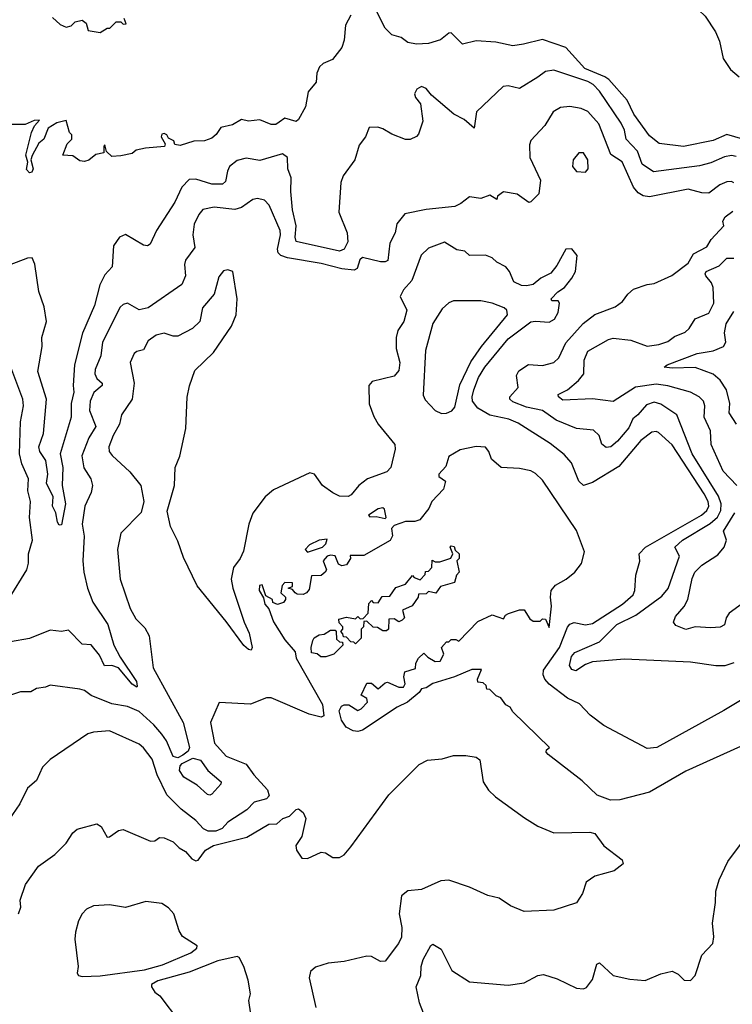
# Model space of a CAD drawing. Extents: x 1245432 to 1420865, y 606325 to 671314.
# Tile 240 of 256: x 1391531 to 1394659, y 616409 to 620730. Entities that reach past the tile are written whole.
import ezdxf

# ---------------------------------------------------------------- set-up
doc = ezdxf.new("R2010")
doc.units = 0

msp = doc.modelspace()

# ---------------------------------------------------------------- linework, layer by layer
at = {"layer": '0CON20XD'}
for points in [[(1394672.5, 621495), (1394601.5, 621408.5), (1394565, 621343.9), (1394512.8, 621297.2), (1394491.5, 621265), (1394460.8, 621239.2), (1394438.2, 621205), (1394400.5, 621165), (1394373.2, 621095), (1394370.9, 621075), (1394392.7, 621025), (1394448, 620985), (1394495, 620895.7), (1394497.8, 620867.7), (1394488.8, 620825), (1394494, 620805), (1394511.7, 620771.7), (1394538.9, 620745), (1394585, 620675.7), (1394602, 620635), (1394619, 620559), (1394650.5, 620510.5), (1394689.1, 620479.1)], [(1394705, 620206), (1394635, 620225.8), (1394575, 620200.2), (1394445, 620172.7), (1394336.9, 620186.9), (1394295, 620220), (1394225.8, 620315), (1394196.9, 620376.9), (1394116.8, 620466.8), (1394099.4, 620479.4), (1394011.4, 620515), (1393928.1, 620608.1), (1393825, 620642.3), (1393742.5, 620622.5), (1393695, 620614.5), (1393621.3, 620631.3), (1393535, 620637.5), (1393475, 620622.5), (1393425, 620672), (1393415, 620670.8), (1393378.2, 620641.8), (1393325, 620625.4), (1393272, 620622), (1393235, 620630), (1393205, 620651.4), (1393165, 620663.3), (1393135, 620691.9), (1393063.1, 620835)], [(1392985, 620750), (1392961.1, 620705), (1392955, 620640), (1392945, 620607.5), (1392904, 620555), (1392863, 620537), (1392847.6, 620522.4), (1392835.8, 620495), (1392832, 620455), (1392796.8, 620413.2), (1392785, 620346.7), (1392755, 620291.2), (1392745, 620282.5), (1392695, 620297.5), (1392669.3, 620280.7), (1392655, 620270), (1392635, 620270), (1392585, 620290), (1392535, 620284.2), (1392505, 620292), (1392465, 620268.8), (1392413.9, 620256.1), (1392393.9, 620226.1), (1392375, 620210), (1392341.7, 620198.3), (1392295, 620196.7), (1392235, 620177.5), (1392211.7, 620181.7), (1392208.3, 620198.3), (1392185, 620210), (1392177.5, 620225), (1392165, 620230), (1392155, 620227.5), (1392152.5, 620215), (1392170, 620185), (1392167, 620173), (1392083.9, 620166.1), (1392043, 620157), (1392025, 620142.5), (1391975, 620132.5), (1391935, 620130), (1391911.7, 620151.7), (1391905, 620180), (1391900, 620175), (1391900, 620145), (1391865, 620137.5), (1391835, 620112.5), (1391815, 620107.5), (1391795, 620110), (1391765, 620132.5), (1391720, 620135), (1391740, 620185), (1391760, 620205), (1391760, 620225), (1391750, 620235), (1391735, 620287.5), (1391695, 620276.7), (1391655.9, 620254.1), (1391637.5, 620205), (1391615, 620187.5), (1391586.1, 620133.9), (1391580, 620115), (1391590, 620075), (1391585, 620060), (1391575, 620057.5), (1391561.7, 620071.7), (1391567.5, 620105), (1391558, 620135), (1391582.5, 620235), (1391596.7, 620263.3), (1391618.3, 620288.3), (1391595, 620287.5), (1391555, 620270), (1391485, 620270)], [(1391675, 620740), (1391709.3, 620709.3), (1391735, 620697.5), (1391757, 620703), (1391775, 620720), (1391805, 620727.5), (1391822.5, 620715), (1391831.7, 620681.7), (1391885, 620673.3), (1391915, 620692.5), (1391927, 620693), (1391955, 620720), (1391975, 620720), (1391985, 620710), (1391998.3, 620711.7), (1391990, 620735)], [(1394675, 620129.5), (1394655, 620133.2), (1394625, 620128.4), (1394565, 620101.6), (1394515, 620087.9), (1394312.4, 620062.4), (1394262.5, 620095), (1394242, 620152), (1394192.7, 620205), (1394184.8, 620245), (1394170.7, 620275), (1394075, 620415.3), (1394047.5, 620445), (1394025, 620457.9), (1393875, 620508.4), (1393838.1, 620501.9), (1393805, 620477.7), (1393725, 620428.2), (1393675, 620439.1), (1393653.6, 620436.4), (1393535.8, 620325), (1393525, 620253.8), (1393481.9, 620291.9), (1393435.8, 620315), (1393337.9, 620397.9), (1393315, 620428), (1393295, 620435.8), (1393274.5, 620425.5), (1393264, 620405), (1393268.8, 620388.8), (1393290.5, 620360.5), (1393300, 620285), (1393282, 620228), (1393272.5, 620217.5), (1393245, 620204), (1393225, 620204.2), (1393165, 620227.5), (1393125, 620251.4), (1393102.5, 620257.5), (1393065, 620256.7), (1393048.8, 620215), (1393020.9, 620179.1), (1393001.9, 620115), (1392950.8, 620045), (1392940, 620015), (1392931.5, 619885), (1392967.7, 619795), (1392971.4, 619755), (1392955, 619722.9), (1392935, 619713.9), (1392745, 619756.4), (1392739.8, 619775), (1392744.9, 619825), (1392729.1, 619895), (1392721.5, 619975), (1392722.1, 620035), (1392708.2, 620075), (1392706.2, 620125), (1392685, 620140.7), (1392585, 620111.8), (1392525, 620121.8), (1392485, 620111.2), (1392452.3, 620085), (1392442.7, 620065), (1392435, 620020), (1392421.7, 620008.3), (1392375, 620007.5), (1392305, 620030.5), (1392275, 620028.1), (1392242.9, 619995), (1392211.4, 619928.6), (1392132.2, 619805), (1392104, 619745), (1392092.1, 619737.9), (1392075, 619740), (1391995, 619787.1), (1391969.2, 619775), (1391942.7, 619737.3), (1391937.8, 619645), (1391905, 619610.5), (1391883.6, 619566.4), (1391859.5, 619475), (1391806.5, 619353.5), (1391771.2, 619215), (1391765.3, 619125), (1391769.4, 619095), (1391757.4, 619045), (1391757.1, 618985), (1391709.4, 618825), (1391721.1, 618765), (1391717.3, 618685), (1391731.9, 618605), (1391715, 618512.5), (1391705, 618511.2), (1391696.7, 618525), (1391689.4, 618565), (1391675.8, 618595), (1391678, 618635), (1391649.5, 618695), (1391654.7, 618735), (1391645.3, 618795.3), (1391619.4, 618835), (1391614.8, 618855), (1391636.3, 618913.7), (1391648.8, 619065), (1391611.1, 619185), (1391629.4, 619295), (1391628.6, 619335), (1391649.6, 619405), (1391638.8, 619468.8), (1391615, 619537.5), (1391597.4, 619657.4), (1391586.2, 619685), (1391565, 619682.5), (1391485, 619652.4)], [(1394665, 620013.6), (1394655, 620020.3), (1394635, 620018.8), (1394604.4, 620005), (1394555, 619968.5), (1394525, 619969.4), (1394465, 619985.2), (1394295, 619952.5), (1394266.9, 619956.9), (1394245, 619969.2), (1394224.5, 619994.5), (1394175, 620105.5), (1394125, 620137.8), (1394072.5, 620272.5), (1394025, 620326.2), (1393995, 620340), (1393945, 620348.5), (1393905, 620344.4), (1393872.9, 620325), (1393835.7, 620265), (1393775, 620198.8), (1393769.1, 620180.9), (1393769.5, 620125), (1393816.7, 620025), (1393810, 619965), (1393775, 619930.8), (1393765, 619928), (1393715, 619964.3), (1393655, 619974.2), (1393628.8, 619955), (1393625, 619940), (1393595, 619960), (1393554.5, 619945.5), (1393505, 619951.9), (1393467.4, 619922.6), (1393440.2, 619909.8), (1393315, 619896), (1393222.1, 619877.9), (1393186.9, 619833.1), (1393178.5, 619795), (1393155, 619748.8), (1393146.8, 619673.2), (1393135, 619666.7), (1393115, 619666.7), (1393035, 619686.1), (1393023.9, 619676.1), (1393012.5, 619637.5), (1392999, 619631), (1392945, 619636.3), (1392855, 619660.4), (1392706, 619685), (1392677.3, 619695), (1392665.9, 619705.9), (1392662.6, 619722.6), (1392676, 619785), (1392674.8, 619804.8), (1392625.4, 619915.4), (1392605, 619937.8), (1392575, 619944.5), (1392555, 619940.5), (1392504.3, 619905.7), (1392475, 619896.8), (1392385, 619906.5), (1392335, 619896.2), (1392317.5, 619875), (1392297.1, 619832.9), (1392291.8, 619785), (1392299.8, 619730.2), (1392258.8, 619675), (1392254.6, 619655), (1392258.2, 619605), (1392242.7, 619567.3), (1392095, 619465.6), (1392055, 619456.9), (1392005, 619485.5), (1391985, 619480), (1391972, 619468), (1391894.2, 619315), (1391887.6, 619255), (1391862.6, 619195), (1391860.6, 619175), (1391869.6, 619155), (1391893.1, 619135), (1391893.8, 619125), (1391856.9, 619093.1), (1391840.7, 619055), (1391837.8, 619015), (1391865.3, 618945), (1391834.2, 618895), (1391803.3, 618815), (1391812.8, 618762.8), (1391843.8, 618715), (1391850.5, 618685), (1391845.5, 618655), (1391816.8, 618595), (1391806, 618516), (1391813.6, 618463.6), (1391808.6, 618355), (1391812.7, 618305), (1391828.2, 618235), (1391852.9, 618172.9), (1391918.1, 618075), (1391944.7, 617985), (1391972, 617932), (1392043.3, 617825), (1392047.5, 617805), (1392045, 617800.8), (1392025, 617812.8), (1391965.6, 617885.6), (1391935, 617896.1), (1391903.9, 617893.9), (1391881, 617941), (1391845, 617986.2), (1391805, 617988.9), (1391745, 618051.2), (1391714.1, 618044.1), (1391665, 618050), (1391575, 618014.3), (1391491.2, 617998.8)], [(1394015, 620060.8), (1394026.4, 620075), (1394024.5, 620115), (1394005, 620145.7), (1393985, 620145.7), (1393959.5, 620115), (1393957.5, 620085), (1393975, 620063.5), (1394015, 620060.8)], [(1394665, 617906.9), (1394626.4, 617893.6), (1394586.4, 617893.6), (1394475, 617910), (1394185, 617922.6), (1394045, 617910.8), (1394015, 617900.3), (1393971.9, 617871.9), (1393955, 617878.6), (1393944.5, 617895), (1393953.3, 617935), (1393967.6, 617952.4), (1394075, 617998.7), (1394151.8, 618075), (1394235, 618116.4), (1394349.9, 618200.1), (1394376.7, 618233.3), (1394427.5, 618375), (1394406.1, 618415), (1394440.5, 618445), (1394561.6, 618518.4), (1394593, 618547), (1394608.9, 618575), (1394609.7, 618605), (1394598.3, 618638.3), (1394483.1, 618825), (1394415, 618995.5), (1394345, 619042.6), (1394315, 619050.5), (1394281.3, 619038.7), (1394244.5, 618995.5), (1394221.9, 618978.1), (1394205, 618937.8), (1394155, 618879.6), (1394125, 618855.5), (1394105, 618852.7), (1394086.6, 618866.6), (1394073.8, 618905), (1394048.8, 618928.8), (1393975, 618936.1), (1393885, 618972.7), (1393825, 619013.9), (1393755, 619029.4), (1393695, 619053.1), (1393681.9, 619065), (1393681.9, 619075), (1393718.8, 619115), (1393711.2, 619168.8), (1393721.5, 619188.5), (1393763.8, 619216.2), (1393825, 619212.1), (1393875, 619224.5), (1393897.1, 619245), (1393928.3, 619311.7), (1394004.3, 619395.7), (1394055, 619436.2), (1394145, 619469.6), (1394176.7, 619493.3), (1394199.5, 619525), (1394225, 619547.1), (1394285, 619567.5), (1394315, 619571.4), (1394392.6, 619607.4), (1394465, 619661.6), (1394487.6, 619702.4), (1394546.5, 619733.5), (1394565.7, 619764.3), (1394622, 619825), (1394617.5, 619845), (1394627.5, 619865), (1394660.2, 619889.8)], [(1394621.7, 617698.3), (1394327.8, 617535), (1394285, 617530.8), (1394095, 617631.4), (1394035, 617677.2), (1393987.4, 617727.4), (1393935, 617751.8), (1393855, 617813.3), (1393836, 617835), (1393828.3, 617855), (1393830.6, 617875), (1393900.8, 617975), (1393935, 618064.4), (1393945, 618077.3), (1393965, 618084.6), (1394015, 618073.3), (1394045, 618079.4), (1394176.4, 618165), (1394222.9, 618205), (1394231.3, 618225), (1394235, 618292.5), (1394252.9, 618352.9), (1394249.5, 618385), (1394277.2, 618415), (1394523.8, 618555), (1394546.3, 618575), (1394555.9, 618594.1), (1394553, 618615), (1394535, 618648.6), (1394395, 618863.9), (1394335, 618917.5), (1394325, 618922.7), (1394305, 618919.7), (1394256.8, 618883.2), (1394161, 618769), (1394045, 618697.9), (1394005, 618685.3), (1393985.3, 618705), (1393953, 618785), (1393921.2, 618821.2), (1393859.1, 618869.1), (1393718.3, 618958.3), (1393677.2, 618977.2), (1393595, 618993.4), (1393541.7, 619025), (1393518.4, 619055), (1393516.6, 619075), (1393524.1, 619105), (1393545, 619158.8), (1393573, 619205), (1393675, 619329.5), (1393775, 619403.1), (1393795, 619407.3), (1393855, 619402.7), (1393878.9, 619415), (1393893.9, 619445), (1393900, 619485), (1393895, 619496.2), (1393866.4, 619496.4), (1393863.1, 619505), (1393892.5, 619535), (1393922.5, 619555), (1393954.5, 619595), (1393970, 619625), (1393978, 619695), (1393955, 619723.8), (1393927.7, 619722.3), (1393888.8, 619651.2), (1393862.1, 619617.9), (1393818.8, 619595), (1393785, 619567.5), (1393755, 619561.9), (1393733.7, 619563.7), (1393699.1, 619579.1), (1393681.5, 619625), (1393665, 619644.4), (1393625.8, 619665), (1393605, 619684.4), (1393575.6, 619695.6), (1393505, 619694.5), (1393485, 619713.1), (1393449.7, 619719.7), (1393395, 619753.3), (1393325, 619726.5), (1393293.5, 619696.5), (1393252.9, 619585), (1393215, 619544.3), (1393201.5, 619515), (1393230.8, 619455), (1393216.8, 619405), (1393191.1, 619365), (1393182.7, 619335), (1393183.9, 619286.1), (1393199.7, 619225), (1393195, 619190), (1393175, 619164.6), (1393078.1, 619141.9), (1393063.1, 619125), (1393065.5, 619044.5), (1393085, 618988.6), (1393104.6, 618955), (1393178.2, 618865), (1393178.8, 618845), (1393160, 618765), (1393143.1, 618745), (1393057.8, 618715), (1393019.5, 618685), (1392986.2, 618643.8), (1392973.5, 618636.5), (1392935, 618638.8), (1392905, 618652.7), (1392860, 618685), (1392825.3, 618735.3), (1392805, 618741.1), (1392645, 618667.1), (1392609.2, 618635), (1392555, 618563.8), (1392537.1, 618515), (1392513.2, 618396.8), (1392499.2, 618365), (1392469.4, 618325), (1392460, 618275), (1392466.8, 618235), (1392516.1, 618085), (1392537.8, 618037.8), (1392551.2, 617975), (1392547.6, 617962.4), (1392535, 617965.3), (1392515, 617982.6), (1392438.1, 618088.1), (1392310.7, 618245), (1392249.8, 618369.8), (1392225, 618441.4), (1392193.4, 618505), (1392177.8, 618572.2), (1392210, 618685), (1392213.6, 618765), (1392234.2, 618814.2), (1392261.1, 618935), (1392266.5, 619073.5), (1392276.6, 619123.4), (1392299.2, 619190.8), (1392381.3, 619268.7), (1392461.3, 619385), (1392480.6, 619435), (1392486.3, 619505), (1392466, 619625), (1392445, 619632), (1392425, 619627.5), (1392405, 619601.2), (1392384.6, 619525), (1392333.5, 619465), (1392321.4, 619405), (1392290, 619375), (1392225, 619341.1), (1392205, 619340.5), (1392165, 619353.8), (1392130, 619345), (1392095, 619320.5), (1392075, 619280.8), (1392045, 619274.2), (1392034.2, 619265), (1392015.7, 619225), (1392033.8, 619135), (1392025.6, 619065), (1391977.5, 618995), (1391969.7, 618955), (1391941.1, 618905), (1391922.5, 618855), (1391924.5, 618835), (1391937.3, 618817.3), (1392014, 618745), (1392062.9, 618685), (1392075.8, 618615), (1392065, 618567.5), (1391975, 618476), (1391960, 618405), (1391971.5, 618275), (1392015.5, 618145), (1392040.9, 618100.9), (1392080.2, 618060.2), (1392100, 618025), (1392116.9, 617885), (1392249.2, 617645), (1392276, 617535), (1392269.9, 617520.1), (1392247.8, 617502.2), (1392225, 617490.3), (1392205, 617495.9), (1392175, 617564.6), (1392155, 617594.6), (1392120.3, 617635), (1392055, 617693.2), (1392005, 617715.3), (1391935, 617727.8), (1391845, 617763.3), (1391815.2, 617785.2), (1391795, 617791.4), (1391665, 617809.4), (1391645, 617800), (1391605.5, 617794.5), (1391579.5, 617780.5), (1391535, 617780.4), (1391495, 617767.3)], [(1394678, 618685), (1394618.1, 618748.1), (1394565.9, 618865), (1394563.3, 618925), (1394535.3, 618985), (1394537.7, 619035), (1394531.8, 619055), (1394513.1, 619075), (1394475, 619095.4), (1394375, 619122.2), (1394325, 619129.4), (1394233.7, 619116.3), (1394135, 619054.6), (1394045, 619065.4), (1393915, 619059.8), (1393895.5, 619075), (1393894, 619085), (1393935, 619104.7), (1393984, 619146), (1394006.9, 619175), (1394008.2, 619235), (1394024.4, 619275), (1394115, 619326.2), (1394135, 619332.3), (1394213.4, 619323.4), (1394285, 619296.9), (1394335.6, 619304.4), (1394375, 619316.8), (1394405, 619339.4), (1394451.7, 619358.3), (1394469.1, 619375), (1394495, 619416.9), (1394555, 619441.5), (1394577.3, 619485), (1394574.7, 619555), (1394567.9, 619575), (1394542.9, 619605), (1394539.3, 619615), (1394543.8, 619625), (1394600.9, 619649.1), (1394635, 619683.8), (1394665, 619683.2)], [(1393381.9, 619001.9), (1393405, 619002.5), (1393427.3, 619012.7), (1393441.4, 619028.6), (1393462.9, 619127.1), (1393511.3, 619228.7), (1393557.2, 619295), (1393671.8, 619435), (1393668.9, 619455), (1393658, 619465), (1393605, 619485.2), (1393555.4, 619495.4), (1393434.7, 619495.3), (1393415, 619486.7), (1393385, 619460.5), (1393345, 619396.9), (1393311.9, 619278.1), (1393302.1, 619082.1), (1393310.9, 619060.9), (1393354.4, 619014.4), (1393381.9, 619001.9)], [(1394677.1, 618955), (1394645.4, 619005), (1394647.9, 619045), (1394632.8, 619105), (1394605, 619147.8), (1394575, 619173.8), (1394495, 619202.8), (1394395, 619200.4), (1394360, 619205), (1394373.3, 619215), (1394504.2, 619265), (1394575, 619275.9), (1394620, 619295), (1394630.4, 619315), (1394624, 619355), (1394631.8, 619395), (1394665, 619449.2)], [(1391485, 618189.3), (1391562.8, 618315), (1391570.4, 618345), (1391570.4, 618385), (1391586.8, 618445), (1391574.8, 618545), (1391578.6, 618615), (1391567.7, 618662.3), (1391569.7, 618715), (1391540.9, 618780.9), (1391531, 618825), (1391535.3, 618964.7), (1391547.9, 619035), (1391545.4, 619065), (1391493.1, 619205)], [(1394695, 617540), (1394455, 617431.5), (1394295, 617339.6), (1394165, 617306.1), (1394123.8, 617303.8), (1394066.1, 617326.1), (1393999.3, 617389.3), (1393850.8, 617505), (1393842, 617515), (1393842.5, 617525), (1393856.7, 617535), (1393695, 617692.5), (1393683, 617713), (1393665, 617722.5), (1393643, 617753), (1393621.7, 617761.7), (1393595, 617790), (1393581.7, 617791.7), (1393578.3, 617808.3), (1393565, 617820), (1393541.7, 617821.7), (1393540, 617835), (1393558.3, 617878.3), (1393515, 617877.5), (1393440, 617845), (1393344, 617816), (1393315, 617797.5), (1393295, 617792.5), (1393285, 617777.5), (1393232.5, 617735), (1393187.3, 617712.7), (1393035, 617612), (1393015, 617606.2), (1392995, 617608.8), (1392963.3, 617625), (1392943.3, 617655), (1392933, 617697), (1392943.6, 617716.4), (1392955, 617723.3), (1392975, 617722.5), (1393015, 617697.5), (1393030, 617705), (1393057.5, 617735), (1393055, 617750), (1393030, 617765), (1393055, 617817.5), (1393075, 617817.5), (1393105, 617792.5), (1393135, 617820), (1393145, 617822.5), (1393195, 617800), (1393215, 617800), (1393222.5, 617815), (1393217.5, 617845), (1393221.7, 617868.3), (1393268.3, 617881.7), (1393270, 617905), (1393281.7, 617928.3), (1393305, 617950), (1393321.7, 617931.7), (1393355, 617913.3), (1393376.1, 617913.9), (1393392.5, 617945), (1393382.5, 617975), (1393405, 618000), (1393415, 618000), (1393425, 618010), (1393445, 618010), (1393458.3, 618001.7), (1393541.7, 618088.3), (1393605, 618117.5), (1393655, 618100), (1393663.6, 618116.4), (1393676.4, 618123.6), (1393725, 618140), (1393745, 618140), (1393770.7, 618100.7), (1393785, 618090), (1393815, 618090), (1393825, 618100), (1393838.3, 618098.3), (1393855, 618062.5), (1393865.8, 618155.8), (1393860, 618195), (1393863.8, 618225), (1393882.1, 618247.9), (1393930, 618275), (1393967.5, 618305), (1393996.9, 618343.1), (1394010.6, 618395), (1393975, 618488), (1393825, 618708.1), (1393795, 618738.1), (1393775, 618749.4), (1393725, 618760), (1393644.1, 618764.1), (1393601.2, 618801.2), (1393590, 618835), (1393575, 618854), (1393535, 618856.2), (1393465, 618842.5), (1393415, 618812.5), (1393400.7, 618769.3), (1393370, 618735), (1393370, 618725), (1393400, 618705), (1393390.7, 618669.3), (1393340, 618615), (1393327.5, 618585), (1393287.5, 618535), (1393265, 618526.7), (1393225, 618527.5), (1393175, 618510), (1393163, 618497), (1393167.5, 618465), (1393156.4, 618443.6), (1393041.7, 618378.3), (1392981.7, 618378.3), (1392982.5, 618365), (1392965, 618336.7), (1392945, 618333.3), (1392930.7, 618340.7), (1392915, 618376.7), (1392895, 618380), (1392880, 618375), (1392863.3, 618355), (1392877.5, 618315), (1392872.5, 618305), (1392855, 618290), (1392811.7, 618288.3), (1392801.7, 618228.3), (1392790, 618215), (1392775, 618207.5), (1392748.3, 618208.3), (1392740, 618215), (1392728.3, 618228.3), (1392710, 618235), (1392728.3, 618241.7), (1392728.3, 618258.3), (1392695, 618260), (1392683, 618247), (1392677.5, 618215), (1392697.5, 618195), (1392697.5, 618185), (1392688.3, 618171.7), (1392662.5, 618162.5), (1392641.7, 618171.7), (1392640, 618185), (1392611.7, 618201.7), (1392595, 618250), (1392583, 618247), (1392582.5, 618225), (1392601.7, 618191.7), (1392607.5, 618165), (1392624, 618144), (1392645, 618086.7), (1392695, 618008.8), (1392740, 617955), (1392745, 617927.5), (1392860, 617725), (1392866.7, 617675), (1392855, 617668.8), (1392802, 617682), (1392635, 617754), (1392615, 617753.3), (1392543.9, 617726.1), (1392406.4, 617733.6), (1392368.5, 617645), (1392386.4, 617555), (1392437.9, 617497.9), (1392525, 617461.8)], [(1393135, 618540), (1393140, 618545), (1393131.7, 618581.7), (1393125, 618587.5), (1393105, 618583.3), (1393062.5, 618555), (1393067.5, 618547.5), (1393095, 618550), (1393135, 618540)], [(1394703, 618167), (1394644.8, 618125.2), (1394631.8, 618105), (1394625, 618073.5), (1394605.7, 618064.3), (1394565, 618060.8), (1394495, 618064.8), (1394455, 618053), (1394410.6, 618070.6), (1394400.7, 618085), (1394409.5, 618110.5), (1394447, 618155), (1394463.4, 618185), (1394482.3, 618277.7), (1394494.1, 618305), (1394525, 618335.9), (1394595, 618380.4), (1394623.4, 618415), (1394632.7, 618445), (1394619.7, 618485), (1394669.3, 618565)], [(1392795, 618393.3), (1392860, 618415), (1392875, 618430), (1392880, 618450), (1392845, 618445.7), (1392803.8, 618425), (1392783.8, 618405), (1392795, 618393.3)], [(1393005, 617990), (1392998.3, 617998.3), (1392985, 618000), (1392965, 618020), (1392951.7, 618021.7), (1392950, 618035), (1392940, 618045), (1392950, 618055), (1392950, 618065), (1392933, 618083), (1392931.7, 618098.3), (1392965, 618107.5), (1393005, 618100), (1393015, 618110), (1393025, 618100), (1393038.3, 618101.7), (1393060, 618125), (1393063, 618167), (1393075, 618180), (1393082.5, 618172.5), (1393105, 618170), (1393121.7, 618198.3), (1393155, 618200), (1393181.7, 618238.3), (1393225, 618252.5), (1393255, 618290), (1393261.7, 618281.7), (1393288.3, 618271.7), (1393310, 618295), (1393311.7, 618308.3), (1393325, 618310), (1393340, 618325), (1393341.7, 618358.3), (1393355, 618350), (1393375, 618350), (1393423, 618367), (1393432.5, 618385), (1393420, 618415), (1393425, 618420), (1393438.3, 618418.3), (1393441.7, 618401.7), (1393460, 618385), (1393460, 618365), (1393450, 618355), (1393460, 618305), (1393448.3, 618291.7), (1393440, 618260), (1393377.5, 618242.5), (1393357, 618213), (1393325, 618220), (1393315, 618210), (1393281.7, 618208.3), (1393280, 618195), (1393253, 618157), (1393211.7, 618138.3), (1393220, 618105), (1393210, 618095), (1393195, 618087.5), (1393175, 618100), (1393151.7, 618098.3), (1393150, 618055), (1393141.7, 618048.3), (1393125, 618047.5), (1393101.7, 618061.7), (1393083, 618063), (1393055, 618090), (1393041.7, 618088.3), (1393040, 618065), (1393030, 618055), (1393030, 618015), (1393005, 617990)], [(1392853, 617933), (1392837, 617947), (1392811.7, 617951.7), (1392810, 617975), (1392817.5, 618005), (1392823.3, 618016.7), (1392845, 618030), (1392867, 618033), (1392895, 618050), (1392915, 618050), (1392920, 618045), (1392921.7, 618011.7), (1392935, 618000), (1392948.3, 617998.3), (1392950, 617985), (1392910, 617945), (1392875, 617933.3), (1392853, 617933)], [(1394765, 617784.5), (1394621.7, 617698.3)], [(1392525, 617461.8), (1392558.7, 617415), (1392619.3, 617349.3), (1392626, 617324), (1392615, 617310.6), (1392560.6, 617295), (1392527.6, 617262.4), (1392445, 617207.5), (1392419.8, 617180.2), (1392391.6, 617168.4), (1392359.1, 617169.1), (1392338.2, 617178.2), (1392305, 617215.5), (1392240.4, 617265), (1392177.7, 617327.7), (1392135.2, 617415), (1392112, 617485), (1392075, 617533.5), (1392055, 617549.5), (1391925, 617608.9), (1391855, 617603.1), (1391830, 617595), (1391665, 617483.3), (1391631.2, 617448.8), (1391605, 617391.2), (1391565, 617356.7), (1391531.7, 617288.3), (1391467.8, 617195)], [(1391526, 616805), (1391536, 616835), (1391533.1, 616865), (1391556.7, 616935), (1391614.4, 617015), (1391685, 617065.7), (1391734.6, 617115.4), (1391765, 617161.2), (1391783, 617177), (1391870.5, 617200.5), (1391889.4, 617189.4), (1391915, 617142.5), (1391925, 617143.3), (1391965, 617172), (1391985, 617175.7), (1392105, 617124), (1392125, 617126.2), (1392145, 617140.6), (1392165, 617139.5), (1392205, 617122.2), (1392231.4, 617095), (1392258.8, 617078.8), (1392286.6, 617046.6), (1392305, 617037.8), (1392315, 617041.1), (1392346.9, 617085), (1392382.2, 617105), (1392528.6, 617141.4), (1392625, 617199.5), (1392660, 617200), (1392685.9, 617224.1), (1392716, 617234), (1392745, 617263.3), (1392755, 617266), (1392775, 617250), (1392786.5, 617223.5), (1392770, 617145), (1392742.5, 617105), (1392746.7, 617085), (1392770, 617050), (1392795, 617048.8), (1392855, 617076.2), (1392873.6, 617073.6), (1392905, 617053.3), (1392935, 617052.5), (1392955, 617064), (1392985, 617100), (1393151.6, 617328.4), (1393285, 617461), (1393320.6, 617479.4), (1393384.8, 617485.2), (1393435, 617500.4), (1393489.5, 617500.5), (1393535, 617492.5), (1393550.9, 617480.9), (1393564.8, 617384.8), (1393588.2, 617348.2), (1393618.7, 617318.7), (1393747.1, 617227.1), (1393805, 617190), (1393875, 617160.8), (1394033.7, 617163.7), (1394055, 617157.8), (1394095, 617103.8), (1394175, 617042.5), (1394180, 617025), (1394140, 616995), (1394055, 616970.5), (1394016.7, 616945), (1394001.2, 616895), (1393975, 616853.8), (1393875, 616821.2), (1393745, 616816.2), (1393685, 616841.2), (1393635, 616873.8), (1393585, 616886), (1393505, 616921.9), (1393415, 616953.1), (1393379.2, 616950.8), (1393295, 616911.9), (1393235, 616906.5), (1393206.4, 616885), (1393196.4, 616805), (1393208.9, 616745), (1393206.5, 616703.5), (1393194.3, 616675), (1393135, 616598), (1393115, 616595.8), (1393075, 616617.8), (1393055, 616620), (1392955, 616596.9), (1392885, 616589.1), (1392828.9, 616571.1), (1392808, 616552), (1392802.2, 616525), (1392830.5, 616395)], [(1392365, 617326.1), (1392355, 617329.7), (1392310.8, 617370.7), (1392251, 617405), (1392233.2, 617435), (1392235.6, 617454.4), (1392244.3, 617465.7), (1392291.5, 617488.5), (1392325, 617480.6), (1392357.6, 617435), (1392415.9, 617385), (1392413.8, 617375), (1392375, 617331.1), (1392365, 617326.1)], [(1393328.8, 616305), (1393285.2, 616415), (1393271.6, 616485), (1393292.1, 616535), (1393293.2, 616575), (1393302.2, 616605), (1393335, 616666), (1393345, 616672), (1393380.3, 616650.3), (1393427.4, 616557.4), (1393505, 616506.9), (1393675, 616492.2), (1393745, 616503.3), (1393805, 616534.4), (1393829.7, 616539.7), (1393889.7, 616519.7), (1393975, 616479.2), (1394005, 616475.7), (1394018, 616482), (1394045, 616516.9), (1394064.5, 616585), (1394075, 616591.2), (1394135, 616535.3), (1394208.3, 616518.3), (1394276.4, 616513.6), (1394345, 616542.9), (1394395, 616553.8), (1394420.5, 616540.5), (1394446.7, 616515), (1394475, 616512.5), (1394496.2, 616535), (1394525, 616623.8), (1394572.9, 616675), (1394578.2, 616705), (1394571.8, 616765), (1394585.5, 616855), (1394586.1, 616905), (1394600.5, 616955), (1394638.5, 617035), (1394699.1, 617115)], [(1391805, 616531.2), (1391885, 616533.5), (1392079.7, 616560.2), (1392158.1, 616581.9), (1392282.5, 616635), (1392308.8, 616655), (1392310, 616665), (1392246.1, 616706.1), (1392231.2, 616731.2), (1392207.1, 616805), (1392185, 616832.5), (1392155, 616851.4), (1392085, 616860), (1391995, 616833.1), (1391925, 616845.5), (1391855, 616840.6), (1391825, 616825.8), (1391805.8, 616805), (1391790, 616775), (1391775.6, 616725), (1391773.1, 616695), (1391787.5, 616575), (1391783.8, 616545), (1391790, 616535), (1391805, 616531.2)], [(1392555.8, 616295), (1392536.7, 616425), (1392543.8, 616455), (1392534.2, 616515), (1392514.5, 616574.5), (1392495, 616613.3), (1392485, 616618.6), (1392400.6, 616599.4), (1392275, 616550), (1392137.9, 616512.1), (1392110, 616495), (1392110, 616485), (1392125, 616462.5), (1392146.2, 616445), (1392232.1, 616332.1)]]:
    msp.add_lwpolyline(points, dxfattribs=at)

doc.saveas('drawing.dxf')
